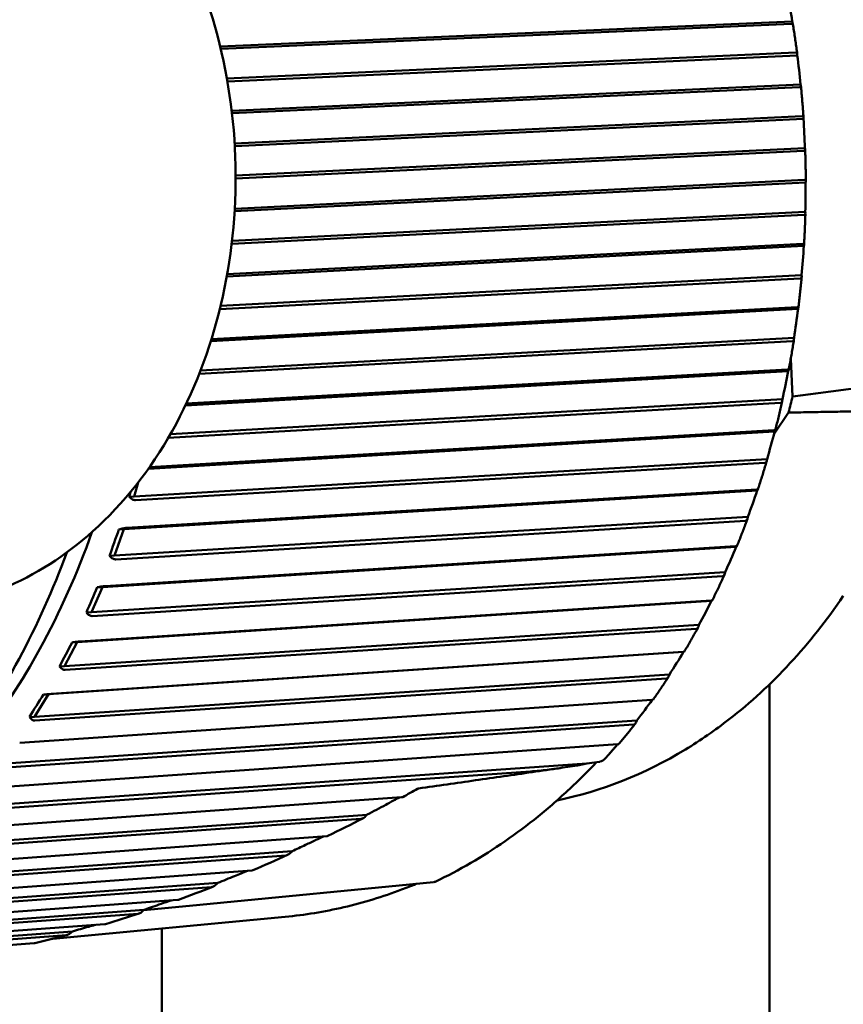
# Model space of a CAD drawing. Header units: millimetres. Extents: x 0 to 4686, y -120 to 1682.
# Tile 192 of 256: x 1236 to 1250, y 1364 to 1380. Entities that reach past the tile are written whole.
import ezdxf

# ---------------------------------------------------------------- set-up
doc = ezdxf.new("R2010")
doc.units = ezdxf.units.MM
doc.header["$LTSCALE"] = 2
doc.layers.add('Sichtbar (ISO)', color=7, linetype='Continuous', lineweight=50)

msp = doc.modelspace()

# ---------------------------------------------------------------- linework, layer by layer
at = {"layer": 'Sichtbar (ISO)'}
for p, q in [((1249.2946, 1380.2742), (1239.5976, 1379.8505)), ((1249.2806, 1380.2356), (1239.6066, 1379.8128)), ((1249.2995, 1380.2588), (1249.2946, 1380.2742)), ((1239.7116, 1379.3081), (1249.3517, 1379.7509)), ((1249.3786, 1379.7014), (1239.7205, 1379.2577)), ((1249.3786, 1379.7014), (1249.3782, 1379.7222)), ((1249.4355, 1379.2055), (1239.7929, 1378.7625)), ((1249.4192, 1379.1623), (1239.7978, 1378.7202)), ((1249.4394, 1379.1882), (1249.4355, 1379.2055)), ((1239.8425, 1378.209), (1249.4598, 1378.6726)), ((1249.4834, 1378.6268), (1239.8452, 1378.1622)), ((1249.4834, 1378.6268), (1249.4843, 1378.6461)), ((1249.5091, 1378.1274), (1239.8598, 1377.6623)), ((1249.5119, 1378.1084), (1249.5091, 1378.1274)), ((1249.4902, 1378.08), (1239.8598, 1377.6157)), ((1249.5207, 1377.5468), (1239.8426, 1377.0584)), ((1239.8451, 1377.1014), (1249.5, 1377.5886)), ((1249.5207, 1377.5468), (1249.5228, 1377.5645)), ((1249.4932, 1376.9961), (1239.7931, 1376.5065)), ((1249.5149, 1377.0475), (1239.799, 1376.5572)), ((1249.5166, 1377.0269), (1249.5149, 1377.0475)), ((1249.49, 1376.4689), (1239.7102, 1375.9533)), ((1239.7171, 1375.9922), (1249.4721, 1376.5064)), ((1249.49, 1376.4689), (1249.4933, 1376.4849)), ((1249.453, 1375.973), (1239.6053, 1375.4539)), ((1249.4534, 1375.9509), (1249.453, 1375.973)), ((1249.4281, 1375.918), (1239.5921, 1375.3993)), ((1249.3918, 1375.4004), (1239.439, 1374.8536)), ((1239.4498, 1374.8881), (1249.3764, 1375.4333)), ((1249.3918, 1375.4004), (1249.396, 1375.4145)), ((1249.2955, 1374.853), (1239.2432, 1374.3007)), ((1249.3236, 1374.9114), (1239.2659, 1374.3588)), ((1249.3227, 1374.8879), (1249.3236, 1374.9114)), ((1249.2675, 1374.5533), (1249.3002, 1373.9157)), ((1249.2266, 1374.3486), (1239.0096, 1373.7651)), ((1239.0238, 1373.7949), (1249.2133, 1374.3767)), ((1249.2266, 1374.3486), (1249.2317, 1374.3608)), ((1249.0961, 1373.8084), (1238.7178, 1373.2157)), ((1249.1278, 1373.8697), (1238.7535, 1373.2773)), ((1249.1254, 1373.8451), (1249.1278, 1373.8697)), ((1249.2313, 1373.6438), (1248.9849, 1373.2806)), ((1248.9955, 1373.3207), (1238.3804, 1372.6921)), ((1238.3979, 1372.717), (1248.9842, 1373.3438)), ((1248.9955, 1373.3207), (1249.0015, 1373.3308)), ((1248.8668, 1372.8553), (1238.1401, 1372.2201)), ((1248.8314, 1372.7915), (1238.1628, 1372.1596)), ((1248.8629, 1372.8296), (1248.8668, 1372.8553)), ((1238.2054, 1372.456), (1238.1401, 1372.2201)), ((1248.7002, 1372.3237), (1237.9666, 1371.6663)), ((1238.015, 1371.6878), (1248.6905, 1372.3416)), ((1248.7002, 1372.3237), (1248.7068, 1372.3317)), ((1238.1401, 1372.2201), (1238.0549, 1372.216)), ((1248.5425, 1371.8749), (1237.8088, 1371.2175)), ((1248.5032, 1371.809), (1237.8277, 1371.1551)), ((1248.5369, 1371.8484), (1248.5425, 1371.8749)), ((1237.9666, 1371.6663), (1237.8088, 1371.2175)), ((1237.9666, 1371.6663), (1237.8814, 1371.6622)), ((1248.3427, 1371.3644), (1237.6007, 1370.6857)), ((1237.6504, 1370.702), (1248.3342, 1371.377)), ((1248.3427, 1371.3644), (1248.3498, 1371.3703)), ((1237.8088, 1371.2175), (1237.7236, 1371.2134)), ((1248.1569, 1370.9353), (1237.4149, 1370.2566)), ((1248.1498, 1370.9082), (1248.1569, 1370.9353)), ((1248.1137, 1370.8677), (1237.4299, 1370.1926)), ((1237.6007, 1370.6857), (1237.4149, 1370.2566)), ((1237.6007, 1370.6857), (1237.5155, 1370.6816)), ((1247.9254, 1370.4494), (1237.1737, 1369.7505)), ((1237.2244, 1369.7614), (1247.9178, 1370.4565)), ((1247.9254, 1370.4494), (1247.9329, 1370.4531)), ((1237.4149, 1370.2566), (1237.3298, 1370.2525)), ((1247.7129, 1370.0429), (1236.9612, 1369.3439)), ((1247.6656, 1369.9741), (1236.9722, 1369.2788)), ((1247.7041, 1370.0153), (1247.7129, 1370.0429)), ((1237.1737, 1369.7505), (1236.9612, 1369.3439)), ((1237.1737, 1369.7505), (1237.0885, 1369.7463)), ((1247.4511, 1369.585), (1236.6885, 1368.8669)), ((1236.7398, 1368.8724), (1247.4441, 1369.5866)), ((1247.4511, 1369.585), (1247.4589, 1369.5863)), ((1236.9612, 1369.3439), (1236.8761, 1369.3398)), ((1247.2134, 1369.2038), (1236.4508, 1368.4857)), ((1247.1619, 1369.1343), (1236.4576, 1368.42)), ((1247.2029, 1369.1759), (1247.2134, 1369.2038)), ((1248.9099, 1336.6471), (1248.9099, 1369.0383)), ((1236.2, 1368.0411), (1246.9163, 1368.773)), ((1236.6885, 1368.8669), (1236.4508, 1368.4857)), ((1236.6885, 1368.8669), (1236.6034, 1368.8628)), ((1246.6618, 1368.4238), (1235.887, 1367.6879)), ((1236.4508, 1368.4857), (1236.3656, 1368.4816)), ((1246.6495, 1368.3958), (1246.6618, 1368.4238)), ((1246.6061, 1368.3539), (1235.8897, 1367.6219)), ((1235.6087, 1367.2731), (1246.3381, 1368.0214)), ((1245.8118, 1367.6907), (1235.2739, 1366.9558)), ((1246.0242, 1367.7217), (1245.8118, 1367.6907)), ((1244.8556, 1367.5584), (1235.2725, 1366.89)), ((1234.9698, 1366.5738), (1242.6723, 1367.1209)), ((1242.0871, 1366.8252), (1234.6155, 1366.2945)), ((1241.9837, 1366.7532), (1234.61, 1366.2294)), ((1234.2878, 1365.9478), (1241.4035, 1366.4613)), ((1240.7148, 1366.1358), (1233.9068, 1365.6446)), ((1240.8187, 1366.2065), (1233.9164, 1365.7085)), ((1233.5674, 1365.3996), (1240.1353, 1365.8798)), ((1239.452, 1365.5989), (1233.1678, 1365.1394)), ((1239.5557, 1365.6678), (1233.1814, 1365.2018)), ((1243.2108, 1365.6792), (1239.2548, 1365.2978)), ((1242.9274, 1365.6553), (1242.9277, 1365.6554)), ((1232.8133, 1364.9327), (1238.8782, 1365.3809)), ((1238.2062, 1365.1467), (1232.3978, 1364.7175)), ((1238.31, 1365.2134), (1232.4154, 1364.7779)), ((1240.6968, 1365.0929), (1236.7606, 1364.7224)), ((1232.0309, 1364.5505), (1237.6438, 1364.9686)), ((1236.9908, 1364.7831), (1231.6024, 1364.3816)), ((1237.0932, 1364.8471), (1231.6237, 1364.4396)), ((1238.6099, 1324.9341), (1238.6099, 1364.8965)), ((1231.2254, 1364.2554), (1236.4477, 1364.6467))]:
    msp.add_line(p, q, dxfattribs=at)
msp.add_arc((1243.2009, 1365.7789), 0.1, 280.44527, 295.56506, dxfattribs=at)
for centre, major_axis, ratio, start_param, end_param in [((1241.0639, 1380.1611), (-3.3849, 12.3911), 0.6285687, 4.5513344, 4.5902621), ((1241.2229, 1379.0775), (-2.0541, 12.6799), 0.6354387, 4.6198545, 4.6587822), ((1241.3136, 1377.9827), (-0.6864, 12.8268), 0.6378776, 4.6895458, 4.7284735), ((1241.3355, 1376.8842), (0.6897, 12.8266), 0.6358685, 4.7592919, 4.7982195), ((1241.2884, 1375.7896), (2.0457, 12.6812), 0.6294253, 4.8279722, 4.8668998), ((1241.1727, 1374.7062), (3.3549, 12.3993), 0.6185921, 4.8945441, 4.9334717), ((1240.9891, 1373.6415), (4.5953, 11.9951), 0.6034427, 4.9581107, 4.9970383), ((1240.5189, 1377.8911), (0.5853, -12.1151), 0.7588802, 1.1762128, 1.2000504), ((1240.7388, 1372.6028), (5.7504, 11.4861), 0.5840807, 5.0179632, 5.0568908), ((1238.1669, 1372.451), (0.2443, 0.8803), 0.0513534, 1.7644257, 1.8552802), ((1240.4237, 1371.5972), (6.8097, 10.8915), 0.5606383, 5.0735953, 5.112523), ((1237.8501, 1371.4401), (0.2994, 0.8488), 0.0508278, 1.3240028, 1.8590574), ((1240.0458, 1370.6315), (7.7684, 10.2299), 0.5332757, 5.1246936, 5.1636213), ((1237.4702, 1370.4693), (0.3525, 0.8115), 0.0500928, 1.3279589, 1.8630135), ((1239.6077, 1369.7123), (8.6259, 9.5179), 0.5021798, 5.1711103, 5.210038), ((1237.0299, 1369.5454), (0.4032, 0.7687), 0.0490863, 1.3321066, 1.8671611), ((1239.1125, 1368.8459), (9.3853, 8.7701), 0.467563, 5.2128286, 5.2517563), ((1236.5321, 1368.6745), (0.4511, 0.7206), 0.0477342, 1.3364456, 1.8715001), ((1238.5634, 1368.0383), (10.0513, 7.998), 0.4296617, 5.2499262, 5.2884524), ((1246.0437, 1367.7849), (0.0955, 0.0452), 0.512943, 4.3989158, 5.405081), ((1246.0681, 1367.7768), (0.0713, 0.0484), 0.388739, 3.8181502, 4.0086169)]:
    msp.add_ellipse(centre, major_axis=major_axis, ratio=ratio, start_param=start_param, end_param=end_param, dxfattribs=at)
for points, knots in [([(1235.6463, 1384.8127), (1236.2272, 1384.5986), (1236.773, 1384.2716), (1237.779, 1383.415), (1238.2325, 1382.8745), (1238.9964, 1381.6327), (1239.3009, 1380.9258), (1239.7243, 1379.425), (1239.841, 1378.6303), (1239.8745, 1377.0353), (1239.7909, 1376.2351), (1239.4282, 1374.7079), (1239.1494, 1373.9809), (1238.4171, 1372.6788), (1237.9653, 1372.102), (1236.9808, 1371.218), (1236.4648, 1370.8865), (1235.9122, 1370.659)], [1.8456468, 1.8456468, 1.8456468, 1.8456468, 2.1458916, 2.1458916, 2.4647228, 2.4647228, 2.7957141, 2.7957141, 3.1302956, 3.1302956, 3.4653164, 3.4653164, 3.7999177, 3.7999177, 4.1309472, 4.1309472, 4.4207795, 4.4207795, 4.4207795, 4.4207795]), ([(1249.2806, 1380.2356), (1249.2874, 1380.2359), (1249.2933, 1380.2378), (1249.3003, 1380.2439), (1249.3015, 1380.2497), (1249.3001, 1380.2565), (1249.2998, 1380.2576), (1249.2995, 1380.2588)], [-0.0711820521, -0.0711820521, -0.0711820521, -0.0711820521, -0.0680336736, -0.0680336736, -0.0641085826, -0.0641085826, -0.0633683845, -0.0633683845, -0.0633683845, -0.0633683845]), ([(1249.3005, 1380.2545), (1249.3062, 1380.2195), (1249.3118, 1380.1845), (1249.3227, 1380.1144), (1249.3281, 1380.0793), (1249.3386, 1380.0092), (1249.3438, 1379.974), (1249.3539, 1379.9038), (1249.3588, 1379.8686), (1249.3684, 1379.7982), (1249.3732, 1379.763), (1249.3778, 1379.7278)], [6.138793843, 6.138793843, 6.138793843, 6.138793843, 6.14694874, 6.14694874, 6.155103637, 6.155103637, 6.163258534, 6.163258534, 6.171413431, 6.171413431, 6.179568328, 6.179568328, 6.179568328, 6.179568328]), ([(1249.3782, 1379.7222), (1249.3781, 1379.7238), (1249.378, 1379.7253), (1249.3771, 1379.7344), (1249.3739, 1379.7419), (1249.3649, 1379.7492), (1249.3585, 1379.7511), (1249.3517, 1379.7509)], [-0.0079867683, -0.0079867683, -0.0079867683, -0.0079867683, -0.0072465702, -0.0072465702, -0.0033214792, -0.0033214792, -0.0001731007, -0.0001731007, -0.0001731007, -0.0001731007]), ([(1249.4192, 1379.1623), (1249.4259, 1379.1626), (1249.4319, 1379.1648), (1249.4393, 1379.1716), (1249.4408, 1379.178), (1249.4399, 1379.1856), (1249.4397, 1379.1869), (1249.4394, 1379.1882)], [-0.0711820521, -0.0711820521, -0.0711820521, -0.0711820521, -0.0680336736, -0.0680336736, -0.0641085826, -0.0641085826, -0.0633683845, -0.0633683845, -0.0633683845, -0.0633683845]), ([(1249.4401, 1379.1836), (1249.4436, 1379.1482), (1249.447, 1379.1128), (1249.4535, 1379.0418), (1249.4567, 1379.0063), (1249.4628, 1378.9354), (1249.4658, 1378.8999), (1249.4714, 1378.8288), (1249.4741, 1378.7933), (1249.4794, 1378.7222), (1249.4819, 1378.6867), (1249.4843, 1378.6511)], [6.221446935, 6.221446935, 6.221446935, 6.221446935, 6.229608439, 6.229608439, 6.237769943, 6.237769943, 6.245931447, 6.245931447, 6.254092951, 6.254092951, 6.262254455, 6.262254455, 6.262254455, 6.262254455]), ([(1249.4843, 1378.6461), (1249.4844, 1378.6476), (1249.4844, 1378.649), (1249.484, 1378.6574), (1249.4813, 1378.6644), (1249.4728, 1378.6711), (1249.4665, 1378.6728), (1249.4598, 1378.6726)], [-0.0079867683, -0.0079867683, -0.0079867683, -0.0079867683, -0.0072465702, -0.0072465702, -0.0033214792, -0.0033214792, -0.0001731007, -0.0001731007, -0.0001731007, -0.0001731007]), ([(1249.4902, 1378.08), (1249.497, 1378.0804), (1249.503, 1378.0827), (1249.5108, 1378.0902), (1249.5127, 1378.0973), (1249.5123, 1378.1056), (1249.5121, 1378.107), (1249.5119, 1378.1084)], [-0.0711820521, -0.0711820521, -0.0711820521, -0.0711820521, -0.0680336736, -0.0680336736, -0.0641085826, -0.0641085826, -0.0633683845, -0.0633683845, -0.0633683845, -0.0633683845]), ([(1249.5124, 1378.1035), (1249.5136, 1378.0679), (1249.5148, 1378.0323), (1249.5169, 1377.961), (1249.5178, 1377.9254), (1249.5195, 1377.8541), (1249.5202, 1377.8185), (1249.5214, 1377.7473), (1249.5219, 1377.7117), (1249.5226, 1377.6404), (1249.5229, 1377.6048), (1249.523, 1377.5692)], [0.020930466, 0.020930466, 0.020930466, 0.020930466, 0.029092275, 0.029092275, 0.037254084, 0.037254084, 0.045415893, 0.045415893, 0.053577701, 0.053577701, 0.06173951, 0.06173951, 0.06173951, 0.06173951]), ([(1249.5228, 1377.5645), (1249.5229, 1377.5659), (1249.523, 1377.5672), (1249.5232, 1377.5749), (1249.5209, 1377.5812), (1249.5129, 1377.5874), (1249.5068, 1377.5889), (1249.5, 1377.5886)], [-0.0079867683, -0.0079867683, -0.0079867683, -0.0079867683, -0.0072465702, -0.0072465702, -0.0033214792, -0.0033214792, -0.0001731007, -0.0001731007, -0.0001731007, -0.0001731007]), ([(1249.4932, 1376.9961), (1249.5, 1376.9965), (1249.5062, 1376.999), (1249.5143, 1377.0071), (1249.5167, 1377.0148), (1249.5168, 1377.0238), (1249.5167, 1377.0253), (1249.5166, 1377.0269)], [-0.0711820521, -0.0711820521, -0.0711820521, -0.0711820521, -0.0680336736, -0.0680336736, -0.0641085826, -0.0641085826, -0.0633683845, -0.0633683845, -0.0633683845, -0.0633683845]), ([(1249.5167, 1377.0214), (1249.5158, 1376.9858), (1249.5147, 1376.9503), (1249.5123, 1376.8793), (1249.511, 1376.8438), (1249.5082, 1376.7728), (1249.5066, 1376.7374), (1249.5034, 1376.6664), (1249.5016, 1376.631), (1249.4979, 1376.5601), (1249.4959, 1376.5247), (1249.4939, 1376.4893)], [0.103615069, 0.103615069, 0.103615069, 0.103615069, 0.11177088, 0.11177088, 0.119926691, 0.119926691, 0.128082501, 0.128082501, 0.136238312, 0.136238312, 0.144394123, 0.144394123, 0.144394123, 0.144394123]), ([(1249.4933, 1376.4849), (1249.4935, 1376.4861), (1249.4937, 1376.4873), (1249.4943, 1376.4942), (1249.4925, 1376.4999), (1249.4849, 1376.5054), (1249.4789, 1376.5067), (1249.4721, 1376.5064)], [-0.0079867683, -0.0079867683, -0.0079867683, -0.0079867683, -0.0072465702, -0.0072465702, -0.0033214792, -0.0033214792, -0.0001731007, -0.0001731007, -0.0001731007, -0.0001731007]), ([(1249.4531, 1375.9446), (1249.4499, 1375.9094), (1249.4466, 1375.8743), (1249.4398, 1375.804), (1249.4363, 1375.7689), (1249.429, 1375.6988), (1249.4252, 1375.6637), (1249.4175, 1375.5936), (1249.4136, 1375.5586), (1249.4054, 1375.4886), (1249.4012, 1375.4537), (1249.397, 1375.4187)], [0.186315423, 0.186315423, 0.186315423, 0.186315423, 0.194458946, 0.194458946, 0.202602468, 0.202602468, 0.210745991, 0.210745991, 0.218889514, 0.218889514, 0.227033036, 0.227033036, 0.227033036, 0.227033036]), ([(1249.4281, 1375.918), (1249.4349, 1375.9184), (1249.4412, 1375.921), (1249.4499, 1375.9297), (1249.4527, 1375.938), (1249.4534, 1375.9476), (1249.4534, 1375.9493), (1249.4534, 1375.9509)], [-0.0711820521, -0.0711820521, -0.0711820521, -0.0711820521, -0.0680336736, -0.0680336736, -0.0641085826, -0.0641085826, -0.0633683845, -0.0633683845, -0.0633683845, -0.0633683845]), ([(1249.396, 1375.4145), (1249.3964, 1375.4156), (1249.3966, 1375.4166), (1249.3977, 1375.4228), (1249.3963, 1375.4278), (1249.389, 1375.4325), (1249.3831, 1375.4337), (1249.3764, 1375.4333)], [-0.0079867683, -0.0079867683, -0.0079867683, -0.0079867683, -0.0072465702, -0.0072465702, -0.0033214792, -0.0033214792, -0.0001731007, -0.0001731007, -0.0001731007, -0.0001731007]), ([(1249.3219, 1374.8805), (1249.3166, 1374.846), (1249.311, 1374.8114), (1249.2998, 1374.7425), (1249.2941, 1374.708), (1249.2825, 1374.6392), (1249.2765, 1374.6048), (1249.2645, 1374.5361), (1249.2583, 1374.5018), (1249.2458, 1374.4333), (1249.2395, 1374.399), (1249.233, 1374.3648)], [0.269031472, 0.269031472, 0.269031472, 0.269031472, 0.277156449, 0.277156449, 0.285281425, 0.285281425, 0.293406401, 0.293406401, 0.301531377, 0.301531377, 0.309656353, 0.309656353, 0.309656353, 0.309656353]), ([(1249.2955, 1374.853), (1249.3023, 1374.8534), (1249.3087, 1374.8562), (1249.3179, 1374.8654), (1249.3212, 1374.8742), (1249.3224, 1374.8844), (1249.3226, 1374.8862), (1249.3227, 1374.8879)], [-0.0711820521, -0.0711820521, -0.0711820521, -0.0711820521, -0.0680336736, -0.0680336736, -0.0641085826, -0.0641085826, -0.0633683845, -0.0633683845, -0.0633683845, -0.0633683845]), ([(1249.2317, 1374.3608), (1249.2321, 1374.3617), (1249.2324, 1374.3626), (1249.2339, 1374.3679), (1249.2328, 1374.3721), (1249.2259, 1374.3762), (1249.2201, 1374.3771), (1249.2133, 1374.3767)], [-0.0079867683, -0.0079867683, -0.0079867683, -0.0079867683, -0.0072465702, -0.0072465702, -0.0033214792, -0.0033214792, -0.0001731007, -0.0001731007, -0.0001731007, -0.0001731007]), ([(1249.124, 1373.8363), (1249.1165, 1373.8027), (1249.1088, 1373.769), (1249.0933, 1373.7019), (1249.0855, 1373.6683), (1249.0696, 1373.6013), (1249.0615, 1373.5679), (1249.0452, 1373.5011), (1249.0369, 1373.4677), (1249.0202, 1373.4011), (1249.0117, 1373.3678), (1249.0031, 1373.3346)], [0.35176309, 0.35176309, 0.35176309, 0.35176309, 0.359863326, 0.359863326, 0.367963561, 0.367963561, 0.376063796, 0.376063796, 0.384164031, 0.384164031, 0.392264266, 0.392264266, 0.392264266, 0.392264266]), ([(1249.0961, 1373.8084), (1249.1029, 1373.8089), (1249.1095, 1373.8118), (1249.1192, 1373.8215), (1249.1231, 1373.8307), (1249.125, 1373.8414), (1249.1252, 1373.8433), (1249.1254, 1373.8451)], [-0.0711820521, -0.0711820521, -0.0711820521, -0.0711820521, -0.0680336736, -0.0680336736, -0.0641085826, -0.0641085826, -0.0633683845, -0.0633683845, -0.0633683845, -0.0633683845]), ([(1249.0015, 1373.3308), (1249.0019, 1373.3316), (1249.0023, 1373.3323), (1249.0041, 1373.3367), (1249.0033, 1373.3402), (1248.9967, 1373.3435), (1248.991, 1373.3442), (1248.9842, 1373.3438)], [-0.0079867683, -0.0079867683, -0.0079867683, -0.0079867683, -0.0072465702, -0.0072465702, -0.0033214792, -0.0033214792, -0.0001731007, -0.0001731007, -0.0001731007, -0.0001731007]), ([(1248.8606, 1372.8192), (1248.851, 1372.7866), (1248.8413, 1372.7541), (1248.8216, 1372.6893), (1248.8117, 1372.6569), (1248.7917, 1372.5922), (1248.7816, 1372.5599), (1248.7612, 1372.4955), (1248.7509, 1372.4634), (1248.73, 1372.3992), (1248.7195, 1372.3671), (1248.7089, 1372.3352)], [0.434510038, 0.434510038, 0.434510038, 0.434510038, 0.442579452, 0.442579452, 0.450648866, 0.450648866, 0.45871828, 0.45871828, 0.466787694, 0.466787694, 0.474857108, 0.474857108, 0.474857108, 0.474857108]), ([(1248.8314, 1372.7915), (1248.8382, 1372.7919), (1248.845, 1372.795), (1248.8553, 1372.805), (1248.8597, 1372.8146), (1248.8622, 1372.8258), (1248.8626, 1372.8277), (1248.8629, 1372.8296)], [-0.0711820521, -0.0711820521, -0.0711820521, -0.0711820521, -0.0680336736, -0.0680336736, -0.0641085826, -0.0641085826, -0.0633683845, -0.0633683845, -0.0633683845, -0.0633683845]), ([(1248.7068, 1372.3317), (1248.7073, 1372.3323), (1248.7078, 1372.3329), (1248.7099, 1372.3364), (1248.7093, 1372.3391), (1248.7029, 1372.3415), (1248.6972, 1372.342), (1248.6905, 1372.3416)], [-0.0079867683, -0.0079867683, -0.0079867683, -0.0079867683, -0.0072465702, -0.0072465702, -0.0033214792, -0.0033214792, -0.0001731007, -0.0001731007, -0.0001731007, -0.0001731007]), ([(1238.0549, 1372.216), (1238.072, 1372.1987), (1238.0931, 1372.1819), (1238.1274, 1372.1639), (1238.1462, 1372.1588), (1238.1606, 1372.1595), (1238.1614, 1372.1595), (1238.1621, 1372.1596), (1238.1628, 1372.1596)], [0.129222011, 0.129222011, 0.129222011, 0.129222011, 0.13675171, 0.13675171, 0.143393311, 0.143393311, 0.143393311, 0.143733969, 0.143733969, 0.143733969, 0.143733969]), ([(1248.5334, 1371.836), (1248.5218, 1371.8048), (1248.5101, 1371.7737), (1248.4866, 1371.7115), (1248.4747, 1371.6806), (1248.4507, 1371.6187), (1248.4386, 1371.5878), (1248.4143, 1371.5263), (1248.402, 1371.4955), (1248.3773, 1371.4342), (1248.3649, 1371.4036), (1248.3523, 1371.3731)], [0.517271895, 0.517271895, 0.517271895, 0.517271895, 0.525304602, 0.525304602, 0.533337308, 0.533337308, 0.541370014, 0.541370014, 0.54940272, 0.54940272, 0.557435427, 0.557435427, 0.557435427, 0.557435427]), ([(1248.5032, 1371.809), (1248.51, 1371.8095), (1248.517, 1371.8126), (1248.5278, 1371.823), (1248.5329, 1371.8329), (1248.5361, 1371.8445), (1248.5365, 1371.8464), (1248.5369, 1371.8484)], [-0.0711820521, -0.0711820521, -0.0711820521, -0.0711820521, -0.0680336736, -0.0680336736, -0.0641085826, -0.0641085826, -0.0633683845, -0.0633683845, -0.0633683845, -0.0633683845]), ([(1237.425, 1371.6169), (1237.1772, 1370.9207), (1236.8807, 1370.2565), (1235.9448, 1368.5466), (1235.2145, 1367.5911), (1234.0766, 1366.5238), (1233.7517, 1366.2571), (1233.4157, 1366.0177)], [6.78384921, 6.78384921, 6.78384921, 6.78384921, 6.96573102, 6.96573102, 7.28450351, 7.28450351, 7.40459896, 7.40459896, 7.40459896, 7.40459896]), ([(1238.015, 1371.6878), (1238.0142, 1371.6878), (1238.0135, 1371.6877), (1238.0128, 1371.6877), (1237.9984, 1371.687), (1237.977, 1371.6841), (1237.9345, 1371.6759), (1237.906, 1371.669), (1237.8814, 1371.6622)], [0.143052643, 0.143052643, 0.143052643, 0.143052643, 0.143393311, 0.143393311, 0.143393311, 0.150034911, 0.150034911, 0.157564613, 0.157564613, 0.157564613, 0.157564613]), ([(1236.9979, 1371.2713), (1236.7662, 1370.6417), (1236.4953, 1370.0376), (1235.5748, 1368.3239), (1234.8165, 1367.3149), (1233.0882, 1365.6717), (1232.1192, 1365.0363), (1230.2581, 1364.2818), (1229.3861, 1364.0878), (1228.5066, 1364.0453)], [6.796603, 6.796603, 6.796603, 6.796603, 6.9570536, 6.9570536, 7.2782452, 7.2782452, 7.5981761, 7.5981761, 7.857978, 7.857978, 7.857978, 7.857978]), ([(1248.3498, 1371.3703), (1248.3504, 1371.3707), (1248.3508, 1371.3711), (1248.3532, 1371.3736), (1248.3528, 1371.3756), (1248.3466, 1371.3772), (1248.341, 1371.3774), (1248.3342, 1371.377)], [-0.0079867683, -0.0079867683, -0.0079867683, -0.0079867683, -0.0072465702, -0.0072465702, -0.0033214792, -0.0033214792, -0.0001731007, -0.0001731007, -0.0001731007, -0.0001731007]), ([(1237.7236, 1371.2134), (1237.7395, 1371.1956), (1237.7595, 1371.1782), (1237.7926, 1371.1596), (1237.8111, 1371.1542), (1237.8255, 1371.1549), (1237.8262, 1371.155), (1237.827, 1371.155), (1237.8277, 1371.1551)], [0.129222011, 0.129222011, 0.129222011, 0.129222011, 0.13675171, 0.13675171, 0.143393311, 0.143393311, 0.143393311, 0.143733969, 0.143733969, 0.143733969, 0.143733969]), ([(1248.1446, 1370.8934), (1248.1312, 1370.8638), (1248.1176, 1370.8343), (1248.0903, 1370.7754), (1248.0765, 1370.746), (1248.0489, 1370.6874), (1248.0349, 1370.6582), (1248.0069, 1370.5999), (1247.9928, 1370.5708), (1247.9644, 1370.5128), (1247.9501, 1370.4839), (1247.9357, 1370.455)], [0.600047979, 0.600047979, 0.600047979, 0.600047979, 0.608038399, 0.608038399, 0.61602882, 0.61602882, 0.62401924, 0.62401924, 0.63200966, 0.63200966, 0.640000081, 0.640000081, 0.640000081, 0.640000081]), ([(1248.1137, 1370.8677), (1248.1205, 1370.8682), (1248.1277, 1370.8715), (1248.1391, 1370.8821), (1248.1448, 1370.8922), (1248.1487, 1370.9041), (1248.1492, 1370.9061), (1248.1498, 1370.9082)], [-0.0711820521, -0.0711820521, -0.0711820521, -0.0711820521, -0.0680336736, -0.0680336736, -0.0641085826, -0.0641085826, -0.0633683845, -0.0633683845, -0.0633683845, -0.0633683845]), ([(1237.6504, 1370.702), (1237.6497, 1370.7019), (1237.6489, 1370.7019), (1237.6482, 1370.7019), (1237.6338, 1370.7012), (1237.6123, 1370.6988), (1237.5694, 1370.6923), (1237.5405, 1370.6869), (1237.5155, 1370.6816)], [0.143052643, 0.143052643, 0.143052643, 0.143052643, 0.143393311, 0.143393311, 0.143393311, 0.150034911, 0.150034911, 0.157564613, 0.157564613, 0.157564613, 0.157564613]), ([(1250.1587, 1370.5339), (1249.6017, 1369.7121), (1248.9508, 1369.0073), (1247.9858, 1368.2565), (1247.7376, 1368.0853), (1246.7925, 1367.5129), (1246.0596, 1367.2226), (1245.3071, 1367.0678)], [0.00010804, 0.00010804, 0.00010804, 0.00010804, 0.33499026, 0.33499026, 0.44620964, 0.44620964, 0.74794187, 0.74794187, 0.74794187, 0.74794187]), ([(1247.9329, 1370.4531), (1247.9335, 1370.4533), (1247.9339, 1370.4536), (1247.9364, 1370.4551), (1247.9362, 1370.4562), (1247.9301, 1370.457), (1247.9245, 1370.457), (1247.9178, 1370.4565)], [-0.0079867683, -0.0079867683, -0.0079867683, -0.0079867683, -0.0072465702, -0.0072465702, -0.0033214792, -0.0033214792, -0.0001731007, -0.0001731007, -0.0001731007, -0.0001731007]), ([(1237.3298, 1370.2525), (1237.3445, 1370.2342), (1237.3634, 1370.2164), (1237.3952, 1370.1973), (1237.4133, 1370.1918), (1237.4277, 1370.1925), (1237.4284, 1370.1925), (1237.4292, 1370.1926), (1237.4299, 1370.1926)], [0.129222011, 0.129222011, 0.129222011, 0.129222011, 0.13675171, 0.13675171, 0.143393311, 0.143393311, 0.143393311, 0.143733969, 0.143733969, 0.143733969, 0.143733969]), ([(1247.6968, 1369.998), (1247.6816, 1369.9702), (1247.6663, 1369.9425), (1247.6355, 1369.8872), (1247.62, 1369.8596), (1247.5888, 1369.8047), (1247.5732, 1369.7773), (1247.5417, 1369.7227), (1247.5258, 1369.6954), (1247.494, 1369.6411), (1247.478, 1369.6141), (1247.4619, 1369.5871)], [0.682837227, 0.682837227, 0.682837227, 0.682837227, 0.690780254, 0.690780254, 0.69872328, 0.69872328, 0.706666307, 0.706666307, 0.714609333, 0.714609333, 0.722552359, 0.722552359, 0.722552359, 0.722552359]), ([(1247.6656, 1369.9741), (1247.6724, 1369.9746), (1247.6797, 1369.978), (1247.6918, 1369.9888), (1247.6981, 1369.9991), (1247.7027, 1370.0112), (1247.7034, 1370.0132), (1247.7041, 1370.0153)], [-0.0711820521, -0.0711820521, -0.0711820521, -0.0711820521, -0.0680336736, -0.0680336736, -0.0641085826, -0.0641085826, -0.0633683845, -0.0633683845, -0.0633683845, -0.0633683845]), ([(1237.2244, 1369.7614), (1237.2236, 1369.7613), (1237.2229, 1369.7613), (1237.2222, 1369.7612), (1237.2078, 1369.7605), (1237.1862, 1369.7587), (1237.143, 1369.7539), (1237.1138, 1369.75), (1237.0885, 1369.7463)], [0.143052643, 0.143052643, 0.143052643, 0.143052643, 0.143393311, 0.143393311, 0.143393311, 0.150034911, 0.150034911, 0.157564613, 0.157564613, 0.157564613, 0.157564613]), ([(1247.4589, 1369.5863), (1247.4594, 1369.5864), (1247.46, 1369.5865), (1247.4626, 1369.5871), (1247.4624, 1369.5874), (1247.4564, 1369.5873), (1247.4508, 1369.587), (1247.4441, 1369.5866)], [-0.0079867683, -0.0079867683, -0.0079867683, -0.0079867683, -0.0072465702, -0.0072465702, -0.0033214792, -0.0033214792, -0.0001731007, -0.0001731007, -0.0001731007, -0.0001731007]), ([(1236.8761, 1369.3398), (1236.8896, 1369.3212), (1236.9073, 1369.303), (1236.9378, 1369.2836), (1236.9555, 1369.278), (1236.9699, 1369.2787), (1236.9707, 1369.2787), (1236.9714, 1369.2788), (1236.9722, 1369.2788)], [0.129222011, 0.129222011, 0.129222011, 0.129222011, 0.13675171, 0.13675171, 0.143393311, 0.143393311, 0.143393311, 0.143733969, 0.143733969, 0.143733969, 0.143733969]), ([(1247.193, 1369.156), (1247.1761, 1369.1301), (1247.1592, 1369.1044), (1247.1251, 1369.053), (1247.108, 1369.0275), (1247.0737, 1368.9765), (1247.0564, 1368.9511), (1247.0217, 1368.9005), (1247.0043, 1368.8753), (1246.9693, 1368.8251), (1246.9518, 1368.8001), (1246.9341, 1368.7752)], [0.765638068, 0.765638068, 0.765638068, 0.765638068, 0.773529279, 0.773529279, 0.781420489, 0.781420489, 0.7893117, 0.7893117, 0.79720291, 0.79720291, 0.805094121, 0.805094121, 0.805094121, 0.805094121]), ([(1247.1619, 1369.1343), (1247.1687, 1369.1348), (1247.1763, 1369.1382), (1247.189, 1369.1491), (1247.1959, 1369.1595), (1247.2012, 1369.1718), (1247.2021, 1369.1738), (1247.2029, 1369.1759)], [-0.0711820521, -0.0711820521, -0.0711820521, -0.0711820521, -0.0680336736, -0.0680336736, -0.0641085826, -0.0641085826, -0.0633683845, -0.0633683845, -0.0633683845, -0.0633683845]), ([(1236.7398, 1368.8723), (1236.7391, 1368.8723), (1236.7383, 1368.8723), (1236.7376, 1368.8722), (1236.7232, 1368.8715), (1236.7015, 1368.8702), (1236.6581, 1368.8671), (1236.6288, 1368.8649), (1236.6034, 1368.8628)], [0.143052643, 0.143052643, 0.143052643, 0.143052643, 0.143393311, 0.143393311, 0.143393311, 0.150034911, 0.150034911, 0.157564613, 0.157564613, 0.157564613, 0.157564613]), ([(1246.934, 1368.7752), (1246.9338, 1368.7749), (1246.933, 1368.7747), (1246.9287, 1368.774), (1246.9231, 1368.7735), (1246.9163, 1368.773)], [-0.0052733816, -0.0052733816, -0.0052733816, -0.0052733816, -0.0033214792, -0.0033214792, -0.0001731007, -0.0001731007, -0.0001731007, -0.0001731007]), ([(1236.3656, 1368.4816), (1236.378, 1368.4628), (1236.3944, 1368.4445), (1236.4237, 1368.4248), (1236.441, 1368.4191), (1236.4554, 1368.4198), (1236.4561, 1368.4199), (1236.4569, 1368.4199), (1236.4576, 1368.42)], [0.129222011, 0.129222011, 0.129222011, 0.129222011, 0.13675171, 0.13675171, 0.143393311, 0.143393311, 0.143393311, 0.143733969, 0.143733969, 0.143733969, 0.143733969]), ([(1246.6364, 1368.373), (1246.618, 1368.3493), (1246.5996, 1368.3257), (1246.5626, 1368.2787), (1246.5441, 1368.2552), (1246.5068, 1368.2086), (1246.4881, 1368.1854), (1246.4505, 1368.1392), (1246.4317, 1368.1161), (1246.3938, 1368.0703), (1246.3748, 1368.0475), (1246.3558, 1368.0247)], [0.848448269, 0.848448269, 0.848448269, 0.848448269, 0.856284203, 0.856284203, 0.864120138, 0.864120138, 0.871956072, 0.871956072, 0.879792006, 0.879792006, 0.88762794, 0.88762794, 0.88762794, 0.88762794]), ([(1246.6061, 1368.3539), (1246.613, 1368.3545), (1246.6206, 1368.3579), (1246.634, 1368.3688), (1246.6415, 1368.3793), (1246.6476, 1368.3916), (1246.6486, 1368.3937), (1246.6495, 1368.3958)], [-0.0711820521, -0.0711820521, -0.0711820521, -0.0711820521, -0.0680336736, -0.0680336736, -0.0641085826, -0.0641085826, -0.0633683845, -0.0633683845, -0.0633683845, -0.0633683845]), ([(1246.3557, 1368.0248), (1246.3553, 1368.0243), (1246.3545, 1368.0238), (1246.3505, 1368.0226), (1246.3449, 1368.0219), (1246.3381, 1368.0214)], [-0.0048702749, -0.0048702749, -0.0048702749, -0.0048702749, -0.0033214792, -0.0033214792, -0.0001731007, -0.0001731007, -0.0001731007, -0.0001731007]), ([(1245.3638, 1367.6159), (1245.2038, 1367.5928), (1245.0438, 1367.5696), (1244.7238, 1367.5233), (1244.5637, 1367.5002), (1244.2435, 1367.454), (1244.0834, 1367.4309), (1243.763, 1367.3848), (1243.6028, 1367.3618), (1243.2824, 1367.3158), (1243.1221, 1367.2928), (1242.9618, 1367.2699)], [4.7306496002, 4.7306496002, 4.7306496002, 4.7306496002, 4.7310945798, 4.7310945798, 4.7315395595, 4.7315395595, 4.7319845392, 4.7319845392, 4.7324295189, 4.7324295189, 4.7328744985, 4.7328744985, 4.7328744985, 4.7328744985]), ([(1243.244, 1365.6887), (1243.4469, 1365.7858), (1243.647, 1365.8917), (1244.0411, 1366.1209), (1244.2351, 1366.2442), (1244.6159, 1366.5075), (1244.8028, 1366.6475), (1245.1687, 1366.9437), (1245.3476, 1367.0999), (1245.6761, 1367.408), (1245.8265, 1367.5583), (1245.9733, 1367.7143)], [5.01717904, 5.01717904, 5.01717904, 5.01717904, 5.083386, 5.083386, 5.14959297, 5.14959297, 5.21579994, 5.21579994, 5.2820069, 5.2820069, 5.3403019, 5.3403019, 5.3403019, 5.3403019]), ([(1244.8556, 1367.5584), (1244.8698, 1367.5594), (1244.8841, 1367.5605), (1244.9932, 1367.5692), (1245.0881, 1367.5797), (1245.3722, 1367.615), (1245.6019, 1367.6513), (1245.8118, 1367.6907)], [-0.56820326, -0.56820326, -0.56820326, -0.56820326, -0.5621239, -0.5621239, -0.52178613, -0.52178613, -0.42946614, -0.42946614, -0.42946614, -0.42946614]), ([(1242.6381, 1367.1184), (1242.604, 1367.1003), (1242.5698, 1367.082), (1242.4921, 1367.0407), (1242.4466, 1367.0165), (1242.4029, 1366.9931)], [-0.02632633, -0.02632633, -0.02632633, -0.02632633, -0.014933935, -0.014933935, -0.000011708, -0.000011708, -0.000011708, -0.000011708]), ([(1242.6925, 1367.1243), (1242.6919, 1367.124), (1242.6911, 1367.1237), (1242.6864, 1367.1222), (1242.6799, 1367.1214), (1242.6723, 1367.1209)], [0.0068905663, 0.0068905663, 0.0068905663, 0.0068905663, 0.0077314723, 0.0077314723, 0.0112449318, 0.0112449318, 0.0112449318, 0.0112449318]), ([(1242.0876, 1366.8257), (1242.1407, 1366.8535), (1242.1936, 1366.8817), (1242.2986, 1366.9376), (1242.3508, 1366.9653), (1242.4029, 1366.9931)], [0.000009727, 0.000009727, 0.000009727, 0.000009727, 0.018047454, 0.018047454, 0.035851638, 0.035851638, 0.035851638, 0.035851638]), ([(1241.9837, 1366.7532), (1241.9913, 1366.7537), (1241.9993, 1366.756), (1242.0161, 1366.763), (1242.0253, 1366.7683), (1242.0526, 1366.7875), (1242.0707, 1366.8052), (1242.0876, 1366.8257)], [0.000001, 0.000001, 0.000001, 0.000001, 0.003574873, 0.003574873, 0.007783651, 0.007783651, 0.016588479, 0.016588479, 0.016588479, 0.016588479]), ([(1241.3514, 1366.4577), (1241.3081, 1366.4371), (1241.2649, 1366.4167), (1241.1626, 1366.3685), (1241.1035, 1366.3407), (1241.0445, 1366.3129)], [-0.033961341, -0.033961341, -0.033961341, -0.033961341, -0.019597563, -0.019597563, -0.000011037, -0.000011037, -0.000011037, -0.000011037]), ([(1241.4219, 1366.4646), (1241.4216, 1366.4645), (1241.4212, 1366.4644), (1241.4171, 1366.4627), (1241.4109, 1366.4618), (1241.4035, 1366.4613)], [0.0076527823, 0.0076527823, 0.0076527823, 0.0076527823, 0.0079603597, 0.0079603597, 0.0113893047, 0.0113893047, 0.0113893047, 0.0113893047]), ([(1240.8189, 1366.2067), (1240.8566, 1366.2244), (1240.8943, 1366.2421), (1240.9695, 1366.2775), (1241.007, 1366.2952), (1241.0445, 1366.3129)], [0, 0, 0, 0, 0.012498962, 0.012498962, 0.024951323, 0.024951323, 0.024951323, 0.024951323]), ([(1240.7148, 1366.1358), (1240.7221, 1366.1363), (1240.7298, 1366.1385), (1240.7462, 1366.1452), (1240.7551, 1366.1502), (1240.7827, 1366.169), (1240.8016, 1366.1866), (1240.8189, 1366.2067)], [0.000001, 0.000001, 0.000001, 0.000001, 0.003421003, 0.003421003, 0.007406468, 0.007406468, 0.016081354, 0.016081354, 0.016081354, 0.016081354]), ([(1240.0594, 1365.8742), (1239.9871, 1365.8446), (1239.9149, 1365.815), (1239.747, 1365.7461), (1239.6513, 1365.7069), (1239.5556, 1365.6676)], [-0.054536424, -0.054536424, -0.054536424, -0.054536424, -0.031101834, -0.031101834, -0.00008379, -0.00008379, -0.00008379, -0.00008379]), ([(1239.452, 1365.5989), (1239.4591, 1365.5994), (1239.4667, 1365.6015), (1239.483, 1365.6081), (1239.4919, 1365.6131), (1239.5194, 1365.6314), (1239.5383, 1365.6484), (1239.5555, 1365.6675)], [0.000001, 0.000001, 0.000001, 0.000001, 0.003329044, 0.003329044, 0.007171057, 0.007171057, 0.01548845, 0.01548845, 0.01548845, 0.01548845]), ([(1240.6968, 1365.0929), (1240.8644, 1365.1087), (1241.0316, 1365.1302), (1241.3647, 1365.1845), (1241.5306, 1365.2174), (1241.8606, 1365.2944), (1242.0247, 1365.3385), (1242.3506, 1365.4379), (1242.5125, 1365.4932), (1242.7546, 1365.5848), (1242.8358, 1365.6171), (1242.9166, 1365.6508)], [4.74298487, 4.74298487, 4.74298487, 4.74298487, 4.79466715, 4.79466715, 4.84634944, 4.84634944, 4.89803172, 4.89803172, 4.949714, 4.949714, 4.97596141, 4.97596141, 4.97596141, 4.97596141]), ([(1238.31, 1365.2134), (1238.4052, 1365.2465), (1238.5004, 1365.2797), (1238.6532, 1365.3328), (1238.7107, 1365.3528), (1238.7683, 1365.3727)], [0.000014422, 0.000014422, 0.000014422, 0.000014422, 0.030355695, 0.030355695, 0.048699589, 0.048699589, 0.048699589, 0.048699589]), ([(1238.2062, 1365.1467), (1238.2127, 1365.1472), (1238.2195, 1365.149), (1238.2342, 1365.1546), (1238.2423, 1365.1588), (1238.2674, 1365.1742), (1238.2848, 1365.1886), (1238.3011, 1365.2047)], [0.000001, 0.000001, 0.000001, 0.000001, 0.002978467, 0.002978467, 0.006363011, 0.006363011, 0.013664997, 0.013664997, 0.013664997, 0.013664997]), ([(1238.31, 1365.2134), (1238.3085, 1365.2119), (1238.307, 1365.2105), (1238.3041, 1365.2075), (1238.3026, 1365.2061), (1238.3011, 1365.2047)], [-0.0013472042, -0.0013472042, -0.0013472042, -0.0013472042, -0.0006727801, -0.0006727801, -0.0000060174, -0.0000060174, -0.0000060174, -0.0000060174]), ([(1237.0932, 1364.8471), (1237.1853, 1364.8732), (1237.2774, 1364.8993), (1237.4058, 1364.9357), (1237.4422, 1364.946), (1237.4785, 1364.9563)], [0, 0, 0, 0, 0.029069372, 0.029069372, 0.040536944, 0.040536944, 0.040536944, 0.040536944]), ([(1236.9908, 1364.7831), (1236.9966, 1364.7835), (1237.0029, 1364.7851), (1237.0164, 1364.79), (1237.0238, 1364.7936), (1237.0471, 1364.8071), (1237.0635, 1364.8196), (1237.0788, 1364.834)], [0.000000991, 0.000000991, 0.000000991, 0.000000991, 0.002703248, 0.002703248, 0.005729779, 0.005729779, 0.012285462, 0.012285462, 0.012285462, 0.012285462]), ([(1237.0932, 1364.8471), (1237.0909, 1364.8449), (1237.0885, 1364.8428), (1237.0837, 1364.8384), (1237.0813, 1364.8362), (1237.0788, 1364.834)], [-0.0020860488, -0.0020860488, -0.0020860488, -0.0020860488, -0.0010811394, -0.0010811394, -0.0000268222, -0.0000268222, -0.0000268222, -0.0000268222])]:
    msp.add_open_spline(points, degree=3, knots=knots, dxfattribs=at)
for points, weights in [([(1249.3002, 1373.9157), (1250.6545, 1374.0947), (1251.9401, 1374.2679)], [1.00009573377, 1.0002702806, 1.00015667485]), ([(1251.7935, 1373.6889), (1250.5447, 1373.668), (1249.2313, 1373.6438)], [1.00015187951, 1.0002574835, 1.00009122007]), ([(1246.1225, 1367.7761), (1246.2315, 1367.8988), (1246.3369, 1368.0213)], [1.69322830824, 1.69336949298, 1.69314030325])]:
    msp.add_rational_spline(points, weights, degree=2, dxfattribs=at)
for points in [[(1242.9427, 1367.2634), (1242.8596, 1367.2167), (1242.7762, 1367.1703), (1242.6925, 1367.1243)], [(1242.9618, 1367.2699), (1242.9553, 1367.269), (1242.9484, 1367.2666), (1242.9427, 1367.2634)], [(1242.0157, 1366.7633), (1241.8191, 1366.6616), (1241.6211, 1366.562), (1241.4219, 1366.4646)], [(1240.7413, 1366.1433), (1240.5458, 1366.0541), (1240.3491, 1365.9673), (1240.1515, 1365.8828)], [(1240.1515, 1365.8828), (1240.1478, 1365.8812), (1240.142, 1365.8803), (1240.1353, 1365.8798)], [(1239.4731, 1365.6041), (1239.2801, 1365.5281), (1239.0863, 1365.4544), (1238.8918, 1365.3834)], [(1239.2544, 1365.2981), (1238.9379, 1365.2678), (1238.621, 1365.2374), (1238.3033, 1365.2068)], [(1238.8918, 1365.3834), (1238.8883, 1365.3821), (1238.8836, 1365.3813), (1238.8782, 1365.3809)], [(1239.2544, 1365.2978), (1239.2546, 1365.2978), (1239.2547, 1365.2978), (1239.2548, 1365.2978)], [(1238.2221, 1365.1501), (1238.0334, 1365.0876), (1237.8441, 1365.0276), (1237.6545, 1364.9704)], [(1237.6545, 1364.9704), (1237.6515, 1364.9695), (1237.6479, 1364.9689), (1237.6438, 1364.9686)], [(1237.0017, 1364.785), (1236.8195, 1364.7365), (1236.6372, 1364.6907), (1236.4552, 1364.6478)], [(1236.4552, 1364.6478), (1236.4529, 1364.6473), (1236.4504, 1364.6469), (1236.4477, 1364.6467)]]:
    msp.add_open_spline(points, degree=3, dxfattribs=at)

doc.saveas('drawing.dxf')
